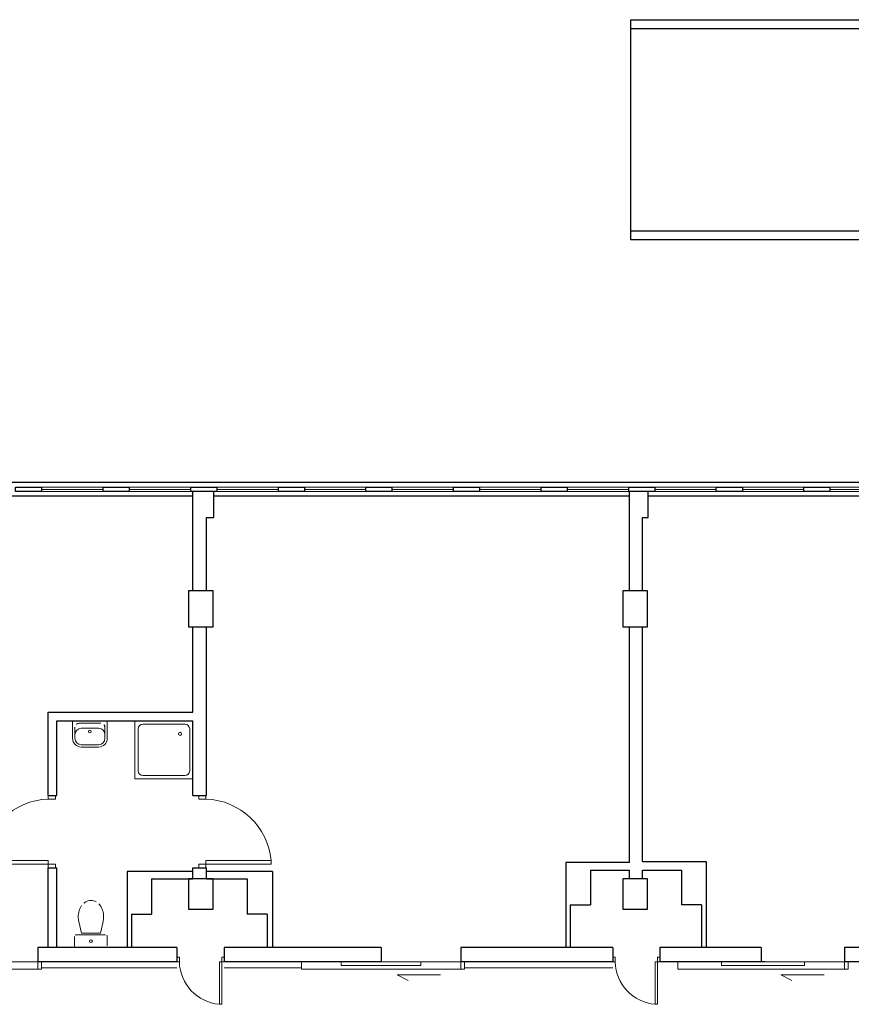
# Model space of a CAD drawing. Header units: millimetres. Extents: x 6612728327 to 6612744462, y 5733542327 to 5733552841.
# Tile 65 of 123: x 6612735732 to 6612736881, y 5733547003 to 5733548364. Entities that reach past the tile are written whole.
import ezdxf

# ---------------------------------------------------------------- set-up
doc = ezdxf.new("R2010")
doc.units = ezdxf.units.MM
doc.header["$MEASUREMENT"] = 0
for name, color, linetype in [('!!!!_SCIANY GRUBE', 7, 'Continuous'), ('A-ARM', 7, 'Continuous'), ('dwa_barierki', 7, 'Continuous'), ('dwa_DRZWI', 7, 'Continuous'), ('inw_WIDOK', 7, 'Continuous'), ('STOLARKAOKIENNA', 7, 'Continuous'), ('WIDOK', 7, 'Continuous'), ('WYPOSAZ', 7, 'Continuous')]:
    doc.layers.add(name, color=color, linetype=linetype)

msp = doc.modelspace()

# ---------------------------------------------------------------- linework, layer by layer
at = {"layer": '!!!!_SCIANY GRUBE', "color": 7, "lineweight": 30}
for p, q in [((6612735971.516485, 5733547574.844686), (6612735971.516485, 5733547711.844687)), ((6612735971.516485, 5733547574.844686), (6612735971.516485, 5733547711.844687)), ((6612736000.516485, 5733547675.844687), (6612736000.516485, 5733547711.844687)), ((6612736000.516485, 5733547675.844687), (6612736000.516485, 5733547711.844687)), ((6612736574.516486, 5733547574.844686), (6612736574.516486, 5733547711.844687)), ((6612736574.516486, 5733547574.844686), (6612736574.516486, 5733547711.844687)), ((6612736600.516485, 5733547675.844687), (6612736600.516485, 5733547711.844687)), ((6612736600.516485, 5733547675.844687), (6612736600.516485, 5733547711.844687)), ((6612735990.516485, 5733547574.844686), (6612735990.516485, 5733547675.844687)), ((6612735990.516485, 5733547675.844687), (6612736000.516485, 5733547675.844687)), ((6612735990.516485, 5733547574.844686), (6612735990.516485, 5733547675.844687)), ((6612735990.516485, 5733547675.844687), (6612736000.516485, 5733547675.844687)), ((6612736592.516486, 5733547574.844686), (6612736592.516486, 5733547675.844687)), ((6612736592.516486, 5733547675.844687), (6612736600.516485, 5733547675.844687)), ((6612736592.516486, 5733547574.844686), (6612736592.516486, 5733547675.844687)), ((6612736592.516486, 5733547675.844687), (6612736600.516485, 5733547675.844687)), ((6612735971.516485, 5733547406.844686), (6612735971.516485, 5733547524.844686)), ((6612735971.516485, 5733547406.844686), (6612735971.516485, 5733547524.844686)), ((6612735990.516485, 5733547291.844686), (6612735990.516485, 5733547524.844686)), ((6612735990.516485, 5733547291.844686), (6612735990.516485, 5733547524.844686)), ((6612736574.516486, 5733547199.066175), (6612736574.516486, 5733547524.844686)), ((6612736574.516486, 5733547199.066175), (6612736574.516486, 5733547524.844686)), ((6612736592.516486, 5733547200.844686), (6612736592.516486, 5733547524.844686)), ((6612736592.516486, 5733547200.844686), (6612736592.516486, 5733547524.844686)), ((6612735971.516485, 5733547291.844686), (6612735971.516485, 5733547394.844687)), ((6612735971.516485, 5733547291.844686), (6612735971.516485, 5733547394.844687)), ((6612735971.516485, 5733547176.844687), (6612735971.516485, 5733547191.844686)), ((6612735971.516485, 5733547176.844687), (6612735971.516485, 5733547191.844686)), ((6612735990.516485, 5733547176.844687), (6612735990.516485, 5733547191.844686)), ((6612735990.516485, 5733547176.844687), (6612735990.516485, 5733547191.844686)), ((6612736486.516485, 5733547199.066175), (6612736486.516485, 5733547081.844686)), ((6612736574.516486, 5733547199.066175), (6612736486.516485, 5733547199.066175)), ((6612736486.516485, 5733547199.066175), (6612736486.516485, 5733547081.844686)), ((6612736574.516486, 5733547199.066175), (6612736486.516485, 5733547199.066175)), ((6612736520.516485, 5733547188.844686), (6612736520.516485, 5733547140.844686)), ((6612736520.516485, 5733547188.844686), (6612736574.516486, 5733547188.844686)), ((6612736520.516485, 5733547188.844686), (6612736520.516485, 5733547140.844686)), ((6612736520.516485, 5733547188.844686), (6612736574.516486, 5733547188.844686)), ((6612736574.516486, 5733547176.844687), (6612736574.516486, 5733547188.844686)), ((6612736574.516486, 5733547176.844687), (6612736574.516486, 5733547188.844686)), ((6612736592.516486, 5733547176.844687), (6612736592.516486, 5733547188.844686)), ((6612736592.516486, 5733547188.844686), (6612736646.277407, 5733547188.844686)), ((6612736592.516486, 5733547176.844687), (6612736592.516486, 5733547188.844686)), ((6612736592.516486, 5733547188.844686), (6612736646.277407, 5733547188.844686)), ((6612736646.277407, 5733547188.844686), (6612736646.277407, 5733547140.844686)), ((6612736646.277407, 5733547188.844686), (6612736646.277407, 5733547140.844686)), ((6612736680.516486, 5733547200.844686), (6612736680.516486, 5733547081.844686)), ((6612736680.516486, 5733547200.844686), (6612736680.516486, 5733547081.844686)), ((6612735880.516485, 5733547186.844686), (6612735880.516485, 5733547081.844686)), ((6612735971.516485, 5733547186.844686), (6612735880.516485, 5733547186.844686)), ((6612735880.516485, 5733547186.844686), (6612735880.516485, 5733547081.844686)), ((6612735971.516485, 5733547186.844686), (6612735880.516485, 5733547186.844686)), ((6612735914.516485, 5733547176.844687), (6612735914.516485, 5733547127.844686)), ((6612735914.516485, 5733547176.844687), (6612735971.516485, 5733547176.844687)), ((6612735914.516485, 5733547176.844687), (6612735914.516485, 5733547127.844686)), ((6612735914.516485, 5733547176.844687), (6612735971.516485, 5733547176.844687)), ((6612736081.516484, 5733547186.844686), (6612735990.516485, 5733547186.844686)), ((6612736081.516484, 5733547186.844686), (6612735990.516485, 5733547186.844686)), ((6612735990.516485, 5733547176.844687), (6612736046.277407, 5733547176.844687)), ((6612735990.516485, 5733547176.844687), (6612736046.277407, 5733547176.844687)), ((6612736046.277407, 5733547176.844687), (6612736046.277407, 5733547127.844686)), ((6612736046.277407, 5733547176.844687), (6612736046.277407, 5733547127.844686)), ((6612736081.516484, 5733547186.844686), (6612736081.516484, 5733547081.844686)), ((6612736081.516484, 5733547186.844686), (6612736081.516484, 5733547081.844686)), ((6612736492.516485, 5733547140.844686), (6612736492.516485, 5733547081.844686)), ((6612736492.516485, 5733547140.844686), (6612736520.516485, 5733547140.844686)), ((6612736492.516485, 5733547140.844686), (6612736492.516485, 5733547081.844686)), ((6612736492.516485, 5733547140.844686), (6612736520.516485, 5733547140.844686)), ((6612736674.277407, 5733547140.844686), (6612736646.277407, 5733547140.844686)), ((6612736674.277407, 5733547140.844686), (6612736646.277407, 5733547140.844686)), ((6612736674.277407, 5733547140.844686), (6612736674.277407, 5733547081.844686)), ((6612736674.277407, 5733547140.844686), (6612736674.277407, 5733547081.844686)), ((6612735886.516485, 5733547127.844686), (6612735886.516485, 5733547081.844686)), ((6612735886.516485, 5733547127.844686), (6612735914.516485, 5733547127.844686)), ((6612735886.516485, 5733547127.844686), (6612735886.516485, 5733547081.844686)), ((6612735886.516485, 5733547127.844686), (6612735914.516485, 5733547127.844686)), ((6612736074.277407, 5733547127.844686), (6612736046.277407, 5733547127.844686)), ((6612736074.277407, 5733547127.844686), (6612736046.277407, 5733547127.844686)), ((6612736074.277407, 5733547127.844686), (6612736074.277407, 5733547081.844686)), ((6612736074.277407, 5733547127.844686), (6612736074.277407, 5733547081.844686))]:
    msp.add_line(p, q, dxfattribs=at)
for points in [[(6612735762.516485, 5733547711.844687), (6612735726.516484, 5733547711.844687), (6612735726.516484, 5733547717.844687), (6612735762.516485, 5733547717.844687)], [(6612735762.516485, 5733547711.844687), (6612735726.516484, 5733547711.844687), (6612735726.516484, 5733547717.844687), (6612735762.516485, 5733547717.844687)], [(6612735883.516484, 5733547711.844687), (6612735847.516485, 5733547711.844687), (6612735847.516485, 5733547717.844687), (6612735883.516484, 5733547717.844687)], [(6612735883.516484, 5733547711.844687), (6612735847.516485, 5733547711.844687), (6612735847.516485, 5733547717.844687), (6612735883.516484, 5733547717.844687)], [(6612736004.516485, 5733547711.844687), (6612735968.516484, 5733547711.844687), (6612735968.516484, 5733547717.844687), (6612736004.516485, 5733547717.844687)], [(6612736004.516485, 5733547711.844687), (6612735968.516484, 5733547711.844687), (6612735968.516484, 5733547717.844687), (6612736004.516485, 5733547717.844687)], [(6612736125.516485, 5733547711.844687), (6612736089.516485, 5733547711.844687), (6612736089.516485, 5733547717.844687), (6612736125.516485, 5733547717.844687)], [(6612736125.516485, 5733547711.844687), (6612736089.516485, 5733547711.844687), (6612736089.516485, 5733547717.844687), (6612736125.516485, 5733547717.844687)], [(6612736246.516485, 5733547711.844687), (6612736210.516485, 5733547711.844687), (6612736210.516485, 5733547717.844687), (6612736246.516485, 5733547717.844687)], [(6612736246.516485, 5733547711.844687), (6612736210.516485, 5733547711.844687), (6612736210.516485, 5733547717.844687), (6612736246.516485, 5733547717.844687)], [(6612736367.516485, 5733547711.844687), (6612736331.516485, 5733547711.844687), (6612736331.516485, 5733547717.844687), (6612736367.516485, 5733547717.844687)], [(6612736367.516485, 5733547711.844687), (6612736331.516485, 5733547711.844687), (6612736331.516485, 5733547717.844687), (6612736367.516485, 5733547717.844687)], [(6612736488.516485, 5733547711.844687), (6612736452.516485, 5733547711.844687), (6612736452.516485, 5733547717.844687), (6612736488.516485, 5733547717.844687)], [(6612736488.516485, 5733547711.844687), (6612736452.516485, 5733547711.844687), (6612736452.516485, 5733547717.844687), (6612736488.516485, 5733547717.844687)], [(6612736609.516486, 5733547711.844687), (6612736573.516486, 5733547711.844687), (6612736573.516486, 5733547717.844687), (6612736609.516486, 5733547717.844687)], [(6612736609.516486, 5733547711.844687), (6612736573.516486, 5733547711.844687), (6612736573.516486, 5733547717.844687), (6612736609.516486, 5733547717.844687)], [(6612736730.516485, 5733547711.844687), (6612736694.516486, 5733547711.844687), (6612736694.516486, 5733547717.844687), (6612736730.516485, 5733547717.844687)], [(6612736730.516485, 5733547711.844687), (6612736694.516486, 5733547711.844687), (6612736694.516486, 5733547717.844687), (6612736730.516485, 5733547717.844687)], [(6612736851.516486, 5733547711.844687), (6612736815.516486, 5733547711.844687), (6612736815.516486, 5733547717.844687), (6612736851.516486, 5733547717.844687)], [(6612736851.516486, 5733547711.844687), (6612736815.516486, 5733547711.844687), (6612736815.516486, 5733547717.844687), (6612736851.516486, 5733547717.844687)], [(6612735965.516485, 5733547524.844686), (6612735999.516485, 5733547524.844686), (6612735999.516485, 5733547574.844686), (6612735965.516485, 5733547574.844686)], [(6612735965.516485, 5733547524.844686), (6612735999.516485, 5733547524.844686), (6612735999.516485, 5733547574.844686), (6612735965.516485, 5733547574.844686)], [(6612736565.516485, 5733547524.844686), (6612736599.516485, 5733547524.844686), (6612736599.516485, 5733547574.844686), (6612736565.516485, 5733547574.844686)], [(6612736565.516485, 5733547524.844686), (6612736599.516485, 5733547524.844686), (6612736599.516485, 5733547574.844686), (6612736565.516485, 5733547574.844686)], [(6612735965.516485, 5733547134.844686), (6612735999.516485, 5733547134.844686), (6612735999.516485, 5733547176.844687), (6612735965.516485, 5733547176.844687)], [(6612735965.516485, 5733547134.844686), (6612735999.516485, 5733547134.844686), (6612735999.516485, 5733547176.844687), (6612735965.516485, 5733547176.844687)], [(6612736565.516485, 5733547134.844686), (6612736599.516485, 5733547134.844686), (6612736599.516485, 5733547176.844687), (6612736565.516485, 5733547176.844687)], [(6612736565.516485, 5733547134.844686), (6612736599.516485, 5733547134.844686), (6612736599.516485, 5733547176.844687), (6612736565.516485, 5733547176.844687)]]:
    msp.add_lwpolyline(points, close=True, dxfattribs=at)
for points in [[(6612735771.516484, 5733547291.844686), (6612735771.516484, 5733547406.844686), (6612735971.516485, 5733547406.844686)], [(6612735783.516484, 5733547291.844686), (6612735783.516484, 5733547394.844686), (6612735971.516485, 5733547394.844686)], [(6612735771.516484, 5733547291.844686), (6612735783.516484, 5733547291.844686)], [(6612735971.516485, 5733547291.844686), (6612735990.516485, 5733547291.844686)], [(6612735771.516484, 5733547081.844686), (6612735771.516484, 5733547191.844686)], [(6612735771.516484, 5733547191.844686), (6612735783.516484, 5733547191.844686)], [(6612735783.516484, 5733547081.844686), (6612735783.516484, 5733547191.844686)], [(6612735971.516485, 5733547191.844686), (6612735990.516485, 5733547191.844686)], [(6612736592.516486, 5733547200.844686), (6612736680.516486, 5733547200.844686)], [(6612735949.516485, 5733547081.844686), (6612735757.516485, 5733547081.844686)], [(6612735757.516485, 5733547081.844686), (6612735757.516485, 5733547061.844686)], [(6612735949.516485, 5733547081.844686), (6612735949.516485, 5733547061.844686)], [(6612736231.516485, 5733547081.844686), (6612736014.516484, 5733547081.844686)], [(6612736014.516484, 5733547081.844686), (6612736014.516484, 5733547061.844686)], [(6612736231.516485, 5733547081.844686), (6612736231.516485, 5733547061.844686)], [(6612736551.516486, 5733547081.844686), (6612736341.516485, 5733547081.844686)], [(6612736341.516485, 5733547081.844686), (6612736341.516485, 5733547061.844686)], [(6612736551.516486, 5733547081.844686), (6612736551.516486, 5733547061.844686)], [(6612736756.516486, 5733547081.844686), (6612736616.516485, 5733547081.844686)], [(6612736616.516485, 5733547081.844686), (6612736616.516485, 5733547061.844686)], [(6612736756.516486, 5733547081.844686), (6612736756.516486, 5733547061.844686)], [(6612737102.516487, 5733547081.844686), (6612736871.516485, 5733547081.844686)], [(6612736871.516485, 5733547081.844686), (6612736871.516485, 5733547061.844686)], [(6612735949.516485, 5733547061.844686), (6612735757.516485, 5733547061.844686)], [(6612736231.516485, 5733547061.844686), (6612736014.516484, 5733547061.844686)], [(6612736231.516485, 5733547061.844686), (6612736159.516485, 5733547061.844686)], [(6612736551.516486, 5733547061.844686), (6612736341.516485, 5733547061.844686)], [(6612736756.516486, 5733547061.844686), (6612736616.516485, 5733547061.844686)], [(6612736761.516486, 5733547061.844686), (6612736689.516485, 5733547061.844686)], [(6612737102.516487, 5733547061.844686), (6612736871.516485, 5733547061.844686)]]:
    msp.add_lwpolyline(points, dxfattribs=at)
at = {"layer": 'A-ARM', "color": 7, "lineweight": 18}
for p, q in [((6612735891.516485, 5733547314.844686), (6612735891.516485, 5733547394.844686)), ((6612735891.516485, 5733547394.844686), (6612735971.516485, 5733547394.844686)), ((6612735971.516485, 5733547394.844686), (6612735971.516485, 5733547314.844686)), ((6612735895.96093, 5733547325.955797), (6612735895.96093, 5733547383.733574)), ((6612735902.627596, 5733547390.400241), (6612735960.405374, 5733547390.400241)), ((6612735967.072041, 5733547383.733574), (6612735967.072041, 5733547325.955797)), ((6612735971.516485, 5733547314.844686), (6612735891.516485, 5733547314.844686)), ((6612735960.405374, 5733547319.28913), (6612735902.627596, 5733547319.28913)), ((6612735813.921694, 5733547117.561131), (6612735817.555389, 5733547101.827718)), ((6612735847.336017, 5733547117.561131), (6612735843.702322, 5733547101.827718)), ((6612735808.128856, 5733547096.844686), (6612735808.128856, 5733547084.344686)), ((6612735850.628856, 5733547099.344686), (6612735810.628856, 5733547099.344686)), ((6612735817.555389, 5733547101.827718), (6612735843.702322, 5733547101.827718)), ((6612735853.128856, 5733547084.344686), (6612735853.128856, 5733547096.844686)), ((6612735810.628856, 5733547081.844686), (6612735850.628856, 5733547081.844686))]:
    msp.add_line(p, q, dxfattribs=at)
for centre, radius in [((6612735953.738707, 5733547377.066909), 2.222222), ((6612735830.628856, 5733547090.594686), 1.959449)]:
    msp.add_circle(centre, radius, dxfattribs=at)
for centre, radius, start, end in [((6612735902.627596, 5733547383.733574), 6.666667, 90, 180), ((6612735960.405374, 5733547383.733574), 6.666667, 0, 90), ((6612735902.627596, 5733547325.955797), 6.666667, 180, 270), ((6612735960.405374, 5733547325.955797), 6.666667, 270, 0), ((6612735836.687839, 5733547126.077758), 23.307981, 144.462385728, 163.518321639), ((6612735832.977807, 5733547128.727776), 18.748712, 120.109375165, 144.462385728), ((6612735830.628857, 5733547132.778401), 14.066284, 90, 120.109375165), ((6612735830.628855, 5733547132.778401), 14.066284, 59.890624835, 90), ((6612735828.279903, 5733547128.727777), 18.748712, 35.537614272, 59.890624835), ((6612735824.569876, 5733547126.077757), 23.307979, 16.481678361, 35.537614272), ((6612735842.545444, 5733547124.344686), 29.416589, 180, 193.332380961), ((6612735842.545444, 5733547124.344685), 29.416588, 163.518321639, 180), ((6612735818.712268, 5733547124.344687), 29.416588, 0, 16.481678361), ((6612735818.712268, 5733547124.344686), 29.416588, 346.667619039, 0), ((6612735810.628856, 5733547096.844686), 2.5, 90, 180), ((6612735850.628856, 5733547096.844686), 2.499999, 0, 90), ((6612735810.628857, 5733547084.344687), 2.500001, 180, 270), ((6612735850.628856, 5733547084.344686), 2.5, 270, 0)]:
    msp.add_arc(centre, radius, start, end, dxfattribs=at)
at = {"layer": 'dwa_barierki', "color": 7, "lineweight": 18}
for points in [[(6612735949.516485, 5733547053.844686), (6612735762.516485, 5733547053.844686)], [(6612736121.516484, 5733547053.844686), (6612736014.516484, 5733547053.844877)], [(6612736551.516486, 5733547053.844686), (6612736346.516485, 5733547053.844686)]]:
    msp.add_lwpolyline(points, dxfattribs=at)
at = {"layer": 'dwa_DRZWI', "color": 7, "lineweight": 20}
for points in [[(6612735771.516476, 5733547286.844686), (6612735781.516476, 5733547286.844668), (6612735781.516484, 5733547291.844667), (6612735771.516484, 5733547291.844686)], [(6612735989.516315, 5733547286.844686), (6612735979.516315, 5733547286.844668), (6612735979.516306, 5733547291.844667), (6612735989.516306, 5733547291.844686)], [(6612735681.472717, 5733547196.844847), (6612735771.516315, 5733547196.844686), (6612735771.516323, 5733547201.844686), (6612735681.472727, 5733547201.844847)], [(6612736079.560073, 5733547196.844847), (6612735989.516476, 5733547196.844686), (6612735989.516466, 5733547201.844686), (6612736079.560064, 5733547201.844847)], [(6612735771.516306, 5733547191.844686), (6612735781.516306, 5733547191.844668), (6612735781.516315, 5733547196.844667), (6612735771.516315, 5733547196.844686)], [(6612735989.516485, 5733547191.844686), (6612735979.516484, 5733547191.844668), (6612735979.516476, 5733547196.844667), (6612735989.516476, 5733547196.844686)], [(6612735952.766485, 5733547061.844795), (6612735952.766497, 5733547068.344796), (6612735949.516497, 5733547068.344802), (6612735949.516485, 5733547061.844802)], [(6612736014.516484, 5733547061.844686), (6612736014.516497, 5733547068.344686), (6612736011.266497, 5733547068.344691), (6612736011.266484, 5733547061.844691)], [(6612736554.766486, 5733547061.844795), (6612736554.766497, 5733547068.344796), (6612736551.516497, 5733547068.344802), (6612736551.516486, 5733547061.844802)], [(6612736616.516485, 5733547061.844686), (6612736616.516498, 5733547068.344686), (6612736613.266498, 5733547068.344691), (6612736613.266485, 5733547061.844691)], [(6612735762.516485, 5733547061.844686), (6612735537.516484, 5733547061.844686), (6612735537.516484, 5733547051.844687), (6612735762.516485, 5733547051.844687)], [(6612735762.516485, 5733547051.844687), (6612735757.516485, 5733547051.844687), (6612735757.516485, 5733547061.844686), (6612735762.516485, 5733547061.844686)], [(6612736011.26638, 5733547003.316353), (6612736011.266484, 5733547061.844691), (6612736008.016484, 5733547061.844697), (6612736008.01638, 5733547003.31636)], [(6612736346.516485, 5733547061.844686), (6612736121.516484, 5733547061.844686), (6612736121.516484, 5733547051.844687), (6612736346.516485, 5733547051.844687)], [(6612736286.516485, 5733547056.844686), (6612736176.516485, 5733547056.844686), (6612736176.516485, 5733547061.844686), (6612736286.516485, 5733547061.844686)], [(6612736346.516485, 5733547051.844687), (6612736341.516485, 5733547051.844687), (6612736341.516485, 5733547061.844686), (6612736346.516485, 5733547061.844686)], [(6612736613.266381, 5733547003.316353), (6612736613.266485, 5733547061.844691), (6612736610.016485, 5733547061.844697), (6612736610.016381, 5733547003.31636)], [(6612736876.516486, 5733547061.844686), (6612736641.516486, 5733547061.844686), (6612736641.516486, 5733547051.844687), (6612736876.516486, 5733547051.844687)], [(6612736816.516486, 5733547056.844686), (6612736701.516485, 5733547056.844686), (6612736701.516485, 5733547061.844686), (6612736816.516486, 5733547061.844686)], [(6612736876.516486, 5733547051.844687), (6612736871.516485, 5733547051.844687), (6612736871.516485, 5733547061.844686), (6612736876.516486, 5733547061.844686)]]:
    msp.add_lwpolyline(points, close=True, dxfattribs=at)
for points in [[(6612736269.05919, 5733547036.16297), (6612736253.667656, 5733547043.940591), (6612736313.711248, 5733547043.940591)], [(6612736799.059191, 5733547036.16297), (6612736783.667658, 5733547043.940591), (6612736843.711249, 5733547043.940591)]]:
    msp.add_lwpolyline(points, dxfattribs=at)
for centre, radius, start, end in [((6612735774.609643, 5733547193.370454), 93.525396, 91.895317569, 174.762977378), ((6612735986.423146, 5733547193.370454), 93.525396, 5.237022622, 88.104682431), ((6612736013.524736, 5733547063.855355), 60.791508, 181.895317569, 264.762977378), ((6612736615.524737, 5733547063.855355), 60.791508, 181.895317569, 264.762977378)]:
    msp.add_arc(centre, radius, start, end, dxfattribs=at)
at = {"layer": 'inw_WIDOK', "color": 7, "lineweight": 30}
for p, q in [((6612736576.516485, 5733548363.844687), (6612738794.516489, 5733548363.844687)), ((6612736576.516485, 5733548059.844687), (6612736576.516485, 5733548363.844687)), ((6612736576.516485, 5733548351.844687), (6612738782.516488, 5733548351.844687)), ((6612738406.516488, 5733548071.844687), (6612736576.516485, 5733548071.844687)), ((6612738394.516488, 5733548059.844687), (6612736576.516485, 5733548059.844687))]:
    msp.add_line(p, q, dxfattribs=at)
at = {"layer": 'STOLARKAOKIENNA', "color": 7, "lineweight": 18}
for p, q in [((6612735847.516485, 5733547717.844687), (6612735762.516485, 5733547717.844687)), ((6612735847.516485, 5733547717.844687), (6612735762.516485, 5733547717.844687)), ((6612735847.516485, 5733547714.844687), (6612735762.516485, 5733547714.844687)), ((6612735847.516485, 5733547714.844687), (6612735762.516485, 5733547714.844687)), ((6612735847.516485, 5733547711.844687), (6612735762.516485, 5733547711.844687)), ((6612735847.516485, 5733547711.844687), (6612735762.516485, 5733547711.844687)), ((6612735968.516484, 5733547717.844687), (6612735883.516484, 5733547717.844687)), ((6612735968.516484, 5733547717.844687), (6612735883.516484, 5733547717.844687)), ((6612735968.516484, 5733547714.844687), (6612735883.516484, 5733547714.844687)), ((6612735968.516484, 5733547714.844687), (6612735883.516484, 5733547714.844687)), ((6612735968.516484, 5733547711.844687), (6612735883.516484, 5733547711.844687)), ((6612735968.516484, 5733547711.844687), (6612735883.516484, 5733547711.844687)), ((6612736089.516485, 5733547717.844687), (6612736004.516485, 5733547717.844687)), ((6612736089.516485, 5733547717.844687), (6612736004.516485, 5733547717.844687)), ((6612736089.516485, 5733547714.844687), (6612736004.516485, 5733547714.844687)), ((6612736089.516485, 5733547714.844687), (6612736004.516485, 5733547714.844687)), ((6612736089.516485, 5733547711.844687), (6612736004.516485, 5733547711.844687)), ((6612736089.516485, 5733547711.844687), (6612736004.516485, 5733547711.844687)), ((6612736210.516485, 5733547717.844687), (6612736125.516485, 5733547717.844687)), ((6612736210.516485, 5733547717.844687), (6612736125.516485, 5733547717.844687)), ((6612736210.516485, 5733547714.844687), (6612736125.516485, 5733547714.844687)), ((6612736210.516485, 5733547714.844687), (6612736125.516485, 5733547714.844687)), ((6612736210.516485, 5733547711.844687), (6612736125.516485, 5733547711.844687)), ((6612736210.516485, 5733547711.844687), (6612736125.516485, 5733547711.844687)), ((6612736331.516485, 5733547717.844687), (6612736246.516485, 5733547717.844687)), ((6612736331.516485, 5733547717.844687), (6612736246.516485, 5733547717.844687)), ((6612736331.516485, 5733547714.844687), (6612736246.516485, 5733547714.844687)), ((6612736331.516485, 5733547714.844687), (6612736246.516485, 5733547714.844687)), ((6612736331.516485, 5733547711.844687), (6612736246.516485, 5733547711.844687)), ((6612736331.516485, 5733547711.844687), (6612736246.516485, 5733547711.844687)), ((6612736452.516485, 5733547717.844687), (6612736367.516485, 5733547717.844687)), ((6612736452.516485, 5733547717.844687), (6612736367.516485, 5733547717.844687)), ((6612736452.516485, 5733547714.844687), (6612736367.516485, 5733547714.844687)), ((6612736452.516485, 5733547714.844687), (6612736367.516485, 5733547714.844687)), ((6612736452.516485, 5733547711.844687), (6612736367.516485, 5733547711.844687)), ((6612736452.516485, 5733547711.844687), (6612736367.516485, 5733547711.844687)), ((6612736573.516486, 5733547717.844687), (6612736488.516485, 5733547717.844687)), ((6612736573.516486, 5733547717.844687), (6612736488.516485, 5733547717.844687)), ((6612736573.516486, 5733547714.844687), (6612736488.516485, 5733547714.844687)), ((6612736573.516486, 5733547714.844687), (6612736488.516485, 5733547714.844687)), ((6612736573.516486, 5733547711.844687), (6612736488.516485, 5733547711.844687)), ((6612736573.516486, 5733547711.844687), (6612736488.516485, 5733547711.844687)), ((6612736694.516486, 5733547717.844687), (6612736609.516486, 5733547717.844687)), ((6612736694.516486, 5733547717.844687), (6612736609.516486, 5733547717.844687)), ((6612736694.516486, 5733547714.844687), (6612736609.516486, 5733547714.844687)), ((6612736694.516486, 5733547714.844687), (6612736609.516486, 5733547714.844687)), ((6612736694.516486, 5733547711.844687), (6612736609.516486, 5733547711.844687)), ((6612736694.516486, 5733547711.844687), (6612736609.516486, 5733547711.844687)), ((6612736815.516486, 5733547717.844687), (6612736730.516485, 5733547717.844687)), ((6612736815.516486, 5733547717.844687), (6612736730.516485, 5733547717.844687)), ((6612736815.516486, 5733547714.844687), (6612736730.516485, 5733547714.844687)), ((6612736815.516486, 5733547714.844687), (6612736730.516485, 5733547714.844687)), ((6612736815.516486, 5733547711.844687), (6612736730.516485, 5733547711.844687)), ((6612736815.516486, 5733547711.844687), (6612736730.516485, 5733547711.844687)), ((6612736936.516486, 5733547717.844687), (6612736851.516486, 5733547717.844687)), ((6612736936.516486, 5733547717.844687), (6612736851.516486, 5733547717.844687)), ((6612736936.516486, 5733547714.844687), (6612736851.516486, 5733547714.844687)), ((6612736936.516486, 5733547714.844687), (6612736851.516486, 5733547714.844687)), ((6612736936.516486, 5733547711.844687), (6612736851.516486, 5733547711.844687)), ((6612736936.516486, 5733547711.844687), (6612736851.516486, 5733547711.844687))]:
    msp.add_line(p, q, dxfattribs=at)
at = {"layer": 'WIDOK', "color": 7}
for p, q in [((6612736576.516485, 5733548059.844687), (6612736576.516485, 5733548363.844687)), ((6612736576.516485, 5733548059.844687), (6612736576.516485, 5733548363.844687)), ((6612736576.516485, 5733548363.844687), (6612738794.516489, 5733548363.844687)), ((6612736576.516485, 5733548059.844687), (6612736576.516485, 5733548363.844687)), ((6612736576.516485, 5733548351.844687), (6612738782.516489, 5733548351.844687)), ((6612738406.516488, 5733548071.844687), (6612736576.516485, 5733548071.844687)), ((6612738406.516488, 5733548071.844687), (6612736576.516485, 5733548071.844687)), ((6612738406.516488, 5733548071.844687), (6612736576.516485, 5733548071.844687)), ((6612738394.516488, 5733548059.844687), (6612736576.516485, 5733548059.844687)), ((6612738394.516488, 5733548059.844687), (6612736576.516485, 5733548059.844687)), ((6612738394.516488, 5733548059.844687), (6612736576.516485, 5733548059.844687)), ((6612731344.516478, 5733547724.844687), (6612743410.516496, 5733547724.844687)), ((6612731344.516478, 5733547724.844687), (6612743413.516496, 5733547724.844687)), ((6612735399.516484, 5733547705.844687), (6612735971.516485, 5733547705.844687)), ((6612735399.516484, 5733547705.844687), (6612735971.516485, 5733547705.844687)), ((6612736000.516485, 5733547705.844687), (6612736218.516485, 5733547705.844687)), ((6612736000.516485, 5733547705.844687), (6612736574.516486, 5733547705.844687)), ((6612736000.516485, 5733547705.844687), (6612736218.516485, 5733547705.844687)), ((6612736000.516485, 5733547705.844687), (6612736574.516486, 5733547705.844687)), ((6612736600.516485, 5733547705.844687), (6612736933.516487, 5733547705.844687)), ((6612736600.516485, 5733547705.844687), (6612736933.516487, 5733547705.844687))]:
    msp.add_line(p, q, dxfattribs=at)
at = {"layer": 'WYPOSAZ', "color": 7, "lineweight": 18}
for p, q in [((6612735805.232758, 5733547394.844686), (6612735853.232757, 5733547394.844686)), ((6612735805.232758, 5733547394.844686), (6612735805.232758, 5733547370.844686)), ((6612735805.232758, 5733547394.844686), (6612735853.232757, 5733547394.844686)), ((6612735805.232758, 5733547394.844686), (6612735805.232758, 5733547370.844686)), ((6612735853.232757, 5733547394.844686), (6612735853.232757, 5733547370.844686)), ((6612735853.232757, 5733547394.844686), (6612735853.232757, 5733547370.844686)), ((6612735808.432757, 5733547386.044685), (6612735808.432757, 5733547370.844686)), ((6612735808.432757, 5733547386.044685), (6612735808.432757, 5733547370.844686)), ((6612735814.032757, 5733547391.644686), (6612735844.432756, 5733547391.644686)), ((6612735814.032757, 5733547391.644686), (6612735844.432756, 5733547391.644686)), ((6612735817.232758, 5733547384.828214), (6612735841.232757, 5733547384.828214)), ((6612735817.232758, 5733547384.828214), (6612735841.232757, 5733547384.828214)), ((6612735850.032758, 5733547386.044685), (6612735850.032758, 5733547370.844686)), ((6612735850.032758, 5733547386.044685), (6612735850.032758, 5733547370.844686)), ((6612735817.232758, 5733547362.044685), (6612735841.232757, 5733547362.044685)), ((6612735817.232758, 5733547362.044685), (6612735841.232757, 5733547362.044685)), ((6612735817.232758, 5733547358.844686), (6612735841.232757, 5733547358.844686)), ((6612735817.232758, 5733547358.844686), (6612735841.232757, 5733547358.844686))]:
    msp.add_line(p, q, dxfattribs=at)
msp.add_circle((6612735829.232758, 5733547380.373204), 1.962885, dxfattribs=at)
msp.add_circle((6612735829.232758, 5733547380.373204), 1.962885, dxfattribs=at)
for centre, radius, start, end in [((6612735814.032757, 5733547386.044685), 5.6, 90, 180), ((6612735814.032757, 5733547386.044685), 5.6, 90, 180), ((6612735817.232758, 5733547376.028214), 8.8, 90, 180), ((6612735817.232758, 5733547376.028214), 8.8, 90, 180), ((6612735841.232758, 5733547376.028214), 8.8, 0, 90), ((6612735841.232758, 5733547376.028214), 8.8, 0, 90), ((6612735844.432757, 5733547386.044685), 5.6, 0, 90), ((6612735844.432757, 5733547386.044685), 5.6, 0, 90), ((6612735817.232758, 5733547370.844686), 12, 180, 270), ((6612735817.232758, 5733547370.844686), 12, 180, 270), ((6612735817.232758, 5733547370.844686), 8.8, 180, 270), ((6612735817.232758, 5733547370.844686), 8.8, 180, 270), ((6612735841.232757, 5733547370.844686), 12, 270, 0), ((6612735841.232757, 5733547370.844686), 12, 270, 0), ((6612735841.232758, 5733547370.844686), 8.8, 270, 0), ((6612735841.232758, 5733547370.844686), 8.8, 270, 0)]:
    msp.add_arc(centre, radius, start, end, dxfattribs=at)

doc.saveas('drawing.dxf')
